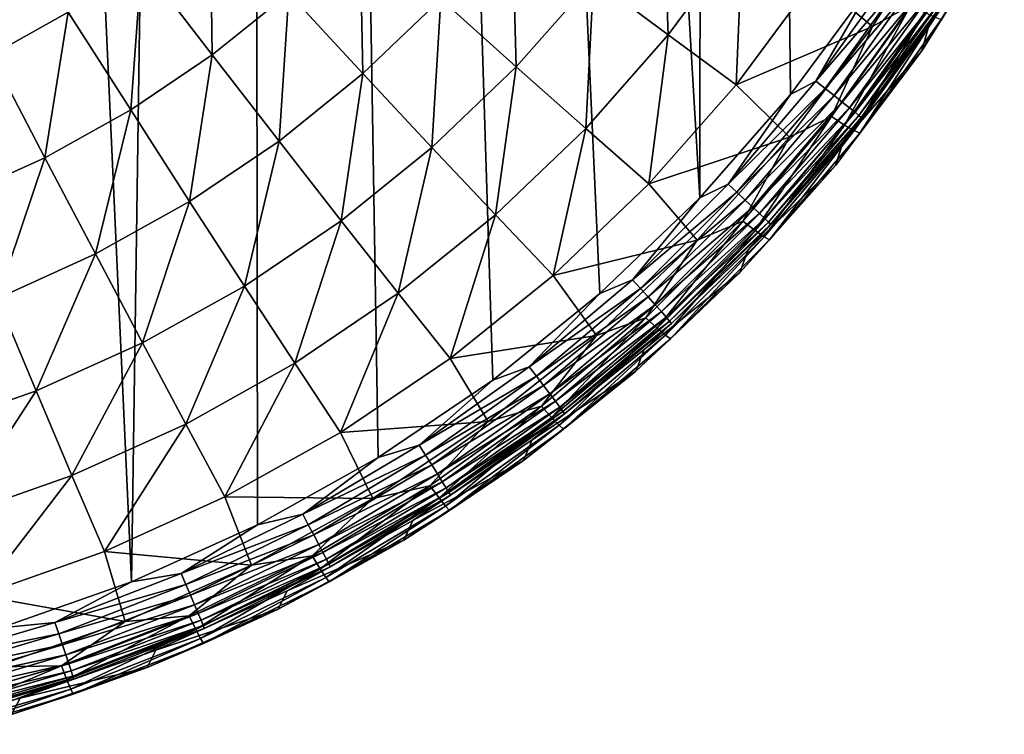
# Model space of a CAD drawing. Header units: metres. Extents: x -150 to 146, y -127 to 82.
# Tile 105 of 256: x 7 to 20, y -127 to -117. Entities that reach past the tile are written whole.
import ezdxf

# ---------------------------------------------------------------- set-up
doc = ezdxf.new("R2010")
doc.units = ezdxf.units.M
doc.layers.add('solid_ELLA_AP_WANNE_SW0001', color=7, linetype='CONTINUOUS')

msp = doc.modelspace()

# ---------------------------------------------------------------- linework, layer by layer
at = {"layer": 'solid_ELLA_AP_WANNE_SW0001'}
for points in [[(8.069506, -124.772972, 10.924814), (9.609135, -18.24229, 14.007813), (3.217331, -18.133785, 14.147997)], [(8.069506, -124.772972, 10.924814), (3.217331, -18.133785, 14.147997), (6.336342, -125.385605, 10.948417)], [(9.74049, -124.018448, 10.897388), (9.609135, -18.24229, 14.007813), (8.069506, -124.772972, 10.924814)], [(15.605437, -119.679863, 10.777008), (15.715783, -18.435972, 13.751907), (9.609135, -18.24229, 14.007813)], [(11.341341, -123.12355, 10.867428), (9.609135, -18.24229, 14.007813), (9.74049, -124.018448, 10.897388)], [(12.860622, -122.097183, 10.836285), (9.609135, -18.24229, 14.007813), (11.341341, -123.12355, 10.867428)], [(14.282817, -120.947792, 10.805685), (9.609135, -18.24229, 14.007813), (12.860622, -122.097183, 10.836285)], [(15.605437, -119.679863, 10.777008), (9.609135, -18.24229, 14.007813), (14.282817, -120.947792, 10.805685)], [(16.809879, -118.309662, 10.752136), (15.715783, -18.435972, 13.751907), (15.605437, -119.679863, 10.777008)], [(17.897688, -116.837234, 10.732403), (15.715783, -18.435972, 13.751907), (16.809879, -118.309662, 10.752136)], [(15.188728, -117.517738, -1.039637), (14.196566, -116.778336, -2.542972), (15.117546, -115.534157, -2.59461)], [(16.174074, -116.186615, -1.094883), (15.188728, -117.517738, -1.039637), (15.117546, -115.534157, -2.59461)], [(9.141063, -117.782944, -5.126744), (8.20069, -116.559708, -6.314394), (9.111481, -115.824928, -6.34489)], [(10.156293, -116.963905, -5.160737), (9.141063, -117.782944, -5.126744), (9.111481, -115.824928, -6.34489)], [(19.645912, -115.77269, 9.742428), (18.645536, -117.399246, 9.758267), (19.561592, -116.11515, 5.101028)], [(18.828711, -117.100655, 9.891666), (18.645536, -117.399246, 9.758267), (19.645912, -115.77269, 9.742428)], [(13.173298, -117.939987, -2.494759), (12.17274, -117.038574, -3.900979), (13.118287, -115.965149, -3.94553)], [(14.196566, -116.778336, -2.542972), (13.173298, -117.939987, -2.494759), (13.118287, -115.965149, -3.94553)], [(17.132458, -116.768913, 0.49683), (18.873499, -115.84848, 2.109488), (17.898733, -117.404823, 2.174082)], [(17.898733, -117.404823, 2.174082), (18.873499, -115.84848, 2.109488), (18.408243, -117.124283, 2.717265)], [(11.139489, -118.028008, -3.859914), (10.156293, -116.963905, -5.160737), (11.098348, -116.061798, -5.198178)], [(12.17274, -117.038574, -3.900979), (11.139489, -118.028008, -3.859914), (11.098348, -116.061798, -5.198178)], [(16.088724, -118.178917, 0.55535), (15.188728, -117.517738, -1.039637), (16.174074, -116.186615, -1.094883)], [(17.132458, -116.768913, 0.49683), (16.088724, -118.178917, 0.55535), (16.174074, -116.186615, -1.094883)], [(18.809172, -117.311295, 4.528017), (19.561592, -116.11515, 5.101028), (18.551329, -117.728249, 5.167978)], [(18.645536, -117.399246, 9.758267), (18.551329, -117.728249, 5.167978), (19.561592, -116.11515, 5.101028)], [(7.230813, -117.214661, -6.287211), (6.208838, -117.78508, -6.263537), (6.552696, -116.361565, -7.013486)], [(8.05997, -118.513008, -5.096444), (7.230813, -117.214661, -6.287211), (8.20069, -116.559708, -6.314394)], [(9.141063, -117.782944, -5.126744), (8.05997, -118.513008, -5.096444), (8.20069, -116.559708, -6.314394)], [(18.18944, -116.675209, 10.707774), (17.145956, -118.133018, 10.726498), (18.31992, -116.760864, 10.658983)], [(17.897688, -116.837234, 10.732403), (17.145956, -118.133018, 10.726498), (18.18944, -116.675209, 10.707774)], [(14.093947, -118.760582, -0.988054), (13.173298, -117.939987, -2.494759), (14.196566, -116.778336, -2.542972)], [(15.188728, -117.517738, -1.039637), (14.093947, -118.760582, -0.988054), (14.196566, -116.778336, -2.542972)], [(17.132458, -116.768913, 0.49683), (17.898733, -117.404823, 2.174082), (16.088724, -118.178917, 0.55535)], [(17.897688, -116.837234, 10.732403), (16.809879, -118.309662, 10.752136), (17.145956, -118.133018, 10.726498)], [(17.145956, -118.133018, 10.726498), (17.26895, -118.229408, 10.678278), (18.31992, -116.760864, 10.658983)], [(18.31992, -116.760864, 10.658983), (17.26895, -118.229408, 10.678278), (18.446201, -116.844063, 10.58222)], [(17.26895, -118.229408, 10.678278), (17.387983, -118.323128, 10.602069), (18.446201, -116.844063, 10.58222)], [(18.446201, -116.844063, 10.58222), (17.387983, -118.323128, 10.602069), (18.562099, -116.920761, 10.478436)], [(10.025977, -118.926338, -3.82263), (9.141063, -117.782944, -5.126744), (10.156293, -116.963905, -5.160737)], [(11.139489, -118.028008, -3.859914), (10.025977, -118.926338, -3.82263), (10.156293, -116.963905, -5.160737)], [(17.387983, -118.323128, 10.602069), (17.497232, -118.409645, 10.498796), (18.562099, -116.920761, 10.478436)], [(18.562099, -116.920761, 10.478436), (17.497232, -118.409645, 10.498796), (18.661814, -116.987122, 10.35115)], [(17.497232, -118.409645, 10.498796), (17.591225, -118.484642, 10.371952), (18.661814, -116.987122, 10.35115)], [(18.661814, -116.987122, 10.35115), (17.591225, -118.484642, 10.371952), (18.740835, -117.040154, 10.206116)], [(12.055117, -119.010757, -2.450318), (11.139489, -118.028008, -3.859914), (12.17274, -117.038574, -3.900979)], [(13.173298, -117.939987, -2.494759), (12.055117, -119.010757, -2.450318), (12.17274, -117.038574, -3.900979)], [(17.352213, -118.602074, 2.778598), (18.408243, -117.124283, 2.717265), (17.527321, -118.714081, 3.366515)], [(17.898733, -117.404823, 2.174082), (18.408243, -117.124283, 2.717265), (17.352213, -118.602074, 2.778598)], [(18.408243, -117.124283, 2.717265), (18.594007, -117.221382, 3.304563), (17.527321, -118.714081, 3.366515)], [(17.591225, -118.484642, 10.371952), (17.665712, -118.544731, 10.22727), (18.740835, -117.040154, 10.206116)], [(18.740835, -117.040154, 10.206116), (17.665712, -118.544731, 10.22727), (18.796598, -117.07811, 10.050475)], [(17.665712, -118.544731, 10.22727), (17.718275, -118.587921, 10.071882), (18.796598, -117.07811, 10.050475)], [(18.796598, -117.07811, 10.050475), (17.718275, -118.587921, 10.071882), (18.828711, -117.100655, 9.891666)], [(17.718275, -118.587921, 10.071882), (17.748545, -118.613823, 9.913223), (18.828711, -117.100655, 9.891666)], [(18.828711, -117.100655, 9.891666), (17.748545, -118.613823, 9.913223), (18.645536, -117.399246, 9.758267)], [(6.920805, -119.148834, -5.070055), (6.208838, -117.78508, -6.263537), (7.230813, -117.214661, -6.287211)], [(8.05997, -118.513008, -5.096444), (6.920805, -119.148834, -5.070055), (7.230813, -117.214661, -6.287211)], [(17.527321, -118.714081, 3.366515), (18.594007, -117.221382, 3.304563), (17.653751, -118.787415, 3.972727)], [(18.594007, -117.221382, 3.304563), (18.728134, -117.283943, 3.910328), (17.653751, -118.787415, 3.972727)], [(18.645536, -117.399246, 9.758267), (17.510744, -118.935051, 9.78086), (18.551329, -117.728249, 5.167978)], [(17.748545, -118.613823, 9.913223), (17.510744, -118.935051, 9.78086), (18.645536, -117.399246, 9.758267)], [(17.653751, -118.787415, 3.972727), (18.728134, -117.283943, 3.910328), (17.730141, -118.821274, 4.590686)], [(18.728134, -117.283943, 3.910328), (18.809172, -117.311295, 4.528017), (17.730141, -118.821274, 4.590686)], [(17.730141, -118.821274, 4.590686), (18.809172, -117.311295, 4.528017), (18.551329, -117.728249, 5.167978)], [(14.929072, -119.495399, 0.609989), (14.093947, -118.760582, -0.988054), (15.188728, -117.517738, -1.039637)], [(16.088724, -118.178917, 0.55535), (14.929072, -119.495399, 0.609989), (15.188728, -117.517738, -1.039637)], [(16.088724, -118.178917, 0.55535), (17.898733, -117.404823, 2.174082), (16.795704, -118.87326, 2.235027)], [(16.795704, -118.87326, 2.235027), (17.898733, -117.404823, 2.174082), (17.352213, -118.602074, 2.778598)], [(6.920805, -119.148834, -5.070055), (5.731776, -119.685852, -5.047767), (6.208838, -117.78508, -6.263537)], [(8.840228, -119.727074, -3.789397), (8.05997, -118.513008, -5.096444), (9.141063, -117.782944, -5.126744)], [(10.025977, -118.926338, -3.82263), (8.840228, -119.727074, -3.789397), (9.141063, -117.782944, -5.126744)], [(17.730141, -118.821274, 4.590686), (18.551329, -117.728249, 5.167978), (17.40815, -119.250206, 5.231144)], [(17.510744, -118.935051, 9.78086), (17.40815, -119.250206, 5.231144), (18.551329, -117.728249, 5.167978)], [(10.850079, -119.982925, -2.40997), (10.025977, -118.926338, -3.82263), (11.139489, -118.028008, -3.859914)], [(12.055117, -119.010757, -2.450318), (10.850079, -119.982925, -2.40997), (11.139489, -118.028008, -3.859914)], [(12.897619, -119.906189, -0.940508), (12.055117, -119.010757, -2.450318), (13.173298, -117.939987, -2.494759)], [(14.093947, -118.760582, -0.988054), (12.897619, -119.906189, -0.940508), (13.173298, -117.939987, -2.494759)], [(16.088724, -118.178917, 0.55535), (16.795704, -118.87326, 2.235027), (14.929072, -119.495399, 0.609989)], [(17.145956, -118.133018, 10.726498), (15.98524, -119.499641, 10.750531), (17.26895, -118.229408, 10.678278)], [(16.809879, -118.309662, 10.752136), (15.98524, -119.499641, 10.750531), (17.145956, -118.133018, 10.726498)], [(16.809879, -118.309662, 10.752136), (15.605437, -119.679863, 10.777008), (15.98524, -119.499641, 10.750531)], [(15.98524, -119.499641, 10.750531), (16.099905, -119.606087, 10.70294), (17.26895, -118.229408, 10.678278)], [(17.26895, -118.229408, 10.678278), (16.099905, -119.606087, 10.70294), (17.387983, -118.323128, 10.602069)], [(16.099905, -119.606087, 10.70294), (16.210878, -119.709679, 10.627342), (17.387983, -118.323128, 10.602069)], [(17.387983, -118.323128, 10.602069), (16.210878, -119.709679, 10.627342), (17.497232, -118.409645, 10.498796)], [(16.210878, -119.709679, 10.627342), (16.312729, -119.805405, 10.524632), (17.497232, -118.409645, 10.498796)], [(17.497232, -118.409645, 10.498796), (16.312729, -119.805405, 10.524632), (17.591225, -118.484642, 10.371952)], [(7.590785, -120.424454, -3.760453), (6.920805, -119.148834, -5.070055), (8.05997, -118.513008, -5.096444)], [(8.840228, -119.727074, -3.789397), (7.590785, -120.424454, -3.760453), (8.05997, -118.513008, -5.096444)], [(16.312729, -119.805405, 10.524632), (16.400356, -119.888489, 10.398275), (17.591225, -118.484642, 10.371952)], [(17.591225, -118.484642, 10.371952), (16.400356, -119.888489, 10.398275), (17.665712, -118.544731, 10.22727)], [(16.400356, -119.888489, 10.398275), (16.469799, -119.955193, 10.253983), (17.665712, -118.544731, 10.22727)], [(17.665712, -118.544731, 10.22727), (16.469799, -119.955193, 10.253983), (17.718275, -118.587921, 10.071882)], [(16.177649, -119.987686, 2.836106), (17.352213, -118.602074, 2.778598), (16.340904, -120.113678, 3.424603)], [(16.795704, -118.87326, 2.235027), (17.352213, -118.602074, 2.778598), (16.177649, -119.987686, 2.836106)], [(17.352213, -118.602074, 2.778598), (17.527321, -118.714081, 3.366515), (16.340904, -120.113678, 3.424603)], [(16.469799, -119.955193, 10.253983), (16.518803, -120.003296, 10.098874), (17.718275, -118.587921, 10.071882)], [(17.718275, -118.587921, 10.071882), (16.518803, -120.003296, 10.098874), (17.748545, -118.613823, 9.913223)], [(16.518803, -120.003296, 10.098874), (16.547024, -120.032341, 9.940381), (17.748545, -118.613823, 9.913223)], [(17.748545, -118.613823, 9.913223), (16.547024, -120.032341, 9.940381), (17.510744, -118.935051, 9.78086)], [(13.661856, -120.708878, 0.660353), (12.897619, -119.906189, -0.940508), (14.093947, -118.760582, -0.988054)], [(14.929072, -119.495399, 0.609989), (13.661856, -120.708878, 0.660353), (14.093947, -118.760582, -0.988054)], [(16.340904, -120.113678, 3.424603), (17.527321, -118.714081, 3.366515), (16.458776, -120.197105, 4.031234)], [(17.527321, -118.714081, 3.366515), (17.653751, -118.787415, 3.972727), (16.458776, -120.197105, 4.031234)], [(16.458776, -120.197105, 4.031234), (17.653751, -118.787415, 3.972727), (16.529995, -120.237061, 4.649446)], [(17.653751, -118.787415, 3.972727), (17.730141, -118.821274, 4.590686), (16.529995, -120.237061, 4.649446)], [(16.529995, -120.237061, 4.649446), (17.730141, -118.821274, 4.590686), (17.40815, -119.250206, 5.231144)], [(9.566865, -120.84948, -2.374005), (8.840228, -119.727074, -3.789397), (10.025977, -118.926338, -3.82263)], [(10.850079, -119.982925, -2.40997), (9.566865, -120.84948, -2.374005), (10.025977, -118.926338, -3.82263)], [(14.929072, -119.495399, 0.609989), (16.795704, -118.87326, 2.235027), (15.572325, -120.243233, 2.291886)], [(15.572325, -120.243233, 2.291886), (16.795704, -118.87326, 2.235027), (16.177649, -119.987686, 2.836106)], [(17.510744, -118.935051, 9.78086), (16.24958, -120.369141, 9.808134), (17.40815, -119.250206, 5.231144)], [(16.547024, -120.032341, 9.940381), (16.24958, -120.369141, 9.808134), (17.510744, -118.935051, 9.78086)], [(11.608364, -120.946289, -0.89734), (10.850079, -119.982925, -2.40997), (12.055117, -119.010757, -2.450318)], [(12.897619, -119.906189, -0.940508), (11.608364, -120.946289, -0.89734), (12.055117, -119.010757, -2.450318)], [(6.28665, -121.013451, -3.736008), (5.731776, -119.685852, -5.047767), (6.920805, -119.148834, -5.070055)], [(7.590785, -120.424454, -3.760453), (6.28665, -121.013451, -3.736008), (6.920805, -119.148834, -5.070055)], [(16.529995, -120.237061, 4.649446), (17.40815, -119.250206, 5.231144), (16.140244, -120.670113, 5.290075)], [(16.24958, -120.369141, 9.808134), (16.140244, -120.670113, 5.290075), (17.40815, -119.250206, 5.231144)], [(14.929072, -119.495399, 0.609989), (15.572325, -120.243233, 2.291886), (13.661856, -120.708878, 0.660353)], [(15.98524, -119.499641, 10.750531), (14.715268, -120.765755, 10.778395), (16.099905, -119.606087, 10.70294)], [(15.605437, -119.679863, 10.777008), (14.715268, -120.765755, 10.778395), (15.98524, -119.499641, 10.750531)], [(14.715268, -120.765755, 10.778395), (14.820819, -120.881516, 10.731466), (16.099905, -119.606087, 10.70294)], [(16.099905, -119.606087, 10.70294), (14.820819, -120.881516, 10.731466), (16.210878, -119.709679, 10.627342)], [(8.214722, -121.604179, -2.342682), (7.590785, -120.424454, -3.760453), (8.840228, -119.727074, -3.789397)], [(9.566865, -120.84948, -2.374005), (8.214722, -121.604179, -2.342682), (8.840228, -119.727074, -3.789397)], [(15.605437, -119.679863, 10.777008), (14.282817, -120.947792, 10.805685), (14.715268, -120.765755, 10.778395)], [(14.820819, -120.881516, 10.731466), (14.922974, -120.99424, 10.656512), (16.210878, -119.709679, 10.627342)], [(16.210878, -119.709679, 10.627342), (14.922974, -120.99424, 10.656512), (16.312729, -119.805405, 10.524632)], [(14.922974, -120.99424, 10.656512), (15.016729, -121.098488, 10.554396), (16.312729, -119.805405, 10.524632)], [(16.312729, -119.805405, 10.524632), (15.016729, -121.098488, 10.554396), (16.400356, -119.888489, 10.398275)], [(10.23547, -121.873413, -0.858861), (9.566865, -120.84948, -2.374005), (10.850079, -119.982925, -2.40997)], [(11.608364, -120.946289, -0.89734), (10.23547, -121.873413, -0.858861), (10.850079, -119.982925, -2.40997)], [(12.296206, -121.810616, 0.706079), (11.608364, -120.946289, -0.89734), (12.897619, -119.906189, -0.940508)], [(13.661856, -120.708878, 0.660353), (12.296206, -121.810616, 0.706079), (12.897619, -119.906189, -0.940508)], [(14.892574, -121.271652, 2.889395), (16.177649, -119.987686, 2.836106), (15.042861, -121.410606, 3.47843)], [(15.572325, -120.243233, 2.291886), (16.177649, -119.987686, 2.836106), (14.892574, -121.271652, 2.889395)], [(15.016729, -121.098488, 10.554396), (15.097394, -121.189072, 10.428554), (16.400356, -119.888489, 10.398275)], [(16.177649, -119.987686, 2.836106), (16.340904, -120.113678, 3.424603), (15.042861, -121.410606, 3.47843)], [(16.400356, -119.888489, 10.398275), (15.097394, -121.189072, 10.428554), (16.469799, -119.955193, 10.253983)], [(15.097394, -121.189072, 10.428554), (15.161319, -121.261902, 10.284674), (16.469799, -119.955193, 10.253983)], [(16.469799, -119.955193, 10.253983), (15.161319, -121.261902, 10.284674), (16.518803, -120.003296, 10.098874)], [(15.161319, -121.261902, 10.284674), (15.206428, -121.314552, 10.129861), (16.518803, -120.003296, 10.098874)], [(16.518803, -120.003296, 10.098874), (15.206428, -121.314552, 10.129861), (16.547024, -120.032341, 9.940381)], [(15.042861, -121.410606, 3.47843), (16.340904, -120.113678, 3.424603), (15.151371, -121.503387, 4.08545)], [(16.340904, -120.113678, 3.424603), (16.458776, -120.197105, 4.031234), (15.151371, -121.503387, 4.08545)], [(15.206428, -121.314552, 10.129861), (15.232405, -121.346504, 9.971543), (16.547024, -120.032341, 9.940381)], [(16.547024, -120.032341, 9.940381), (15.232405, -121.346504, 9.971543), (16.24958, -120.369141, 9.808134)], [(13.661856, -120.708878, 0.660353), (15.572325, -120.243233, 2.291886), (14.237362, -121.504936, 2.344251)], [(14.237362, -121.504936, 2.344251), (15.572325, -120.243233, 2.291886), (14.892574, -121.271652, 2.889395)], [(15.151371, -121.503387, 4.08545), (16.458776, -120.197105, 4.031234), (15.216932, -121.548996, 4.703897)], [(16.458776, -120.197105, 4.031234), (16.529995, -120.237061, 4.649446), (15.216932, -121.548996, 4.703897)], [(15.216932, -121.548996, 4.703897), (16.529995, -120.237061, 4.649446), (16.140244, -120.670113, 5.290075)], [(16.24958, -120.369141, 9.808134), (14.871101, -121.691086, 9.839271), (16.140244, -120.670113, 5.290075)], [(15.232405, -121.346504, 9.971543), (14.871101, -121.691086, 9.839271), (16.24958, -120.369141, 9.808134)], [(6.803391, -122.241592, -2.316227), (6.28665, -121.013451, -3.736008), (7.590785, -120.424454, -3.760453)], [(8.214722, -121.604179, -2.342682), (6.803391, -122.241592, -2.316227), (7.590785, -120.424454, -3.760453)], [(13.661856, -120.708878, 0.660353), (14.237362, -121.504936, 2.344251), (12.296206, -121.810616, 0.706079)], [(14.715268, -120.765755, 10.778395), (13.344763, -121.922722, 10.808562), (14.820819, -120.881516, 10.731466)], [(14.282817, -120.947792, 10.805685), (13.344763, -121.922722, 10.808562), (14.715268, -120.765755, 10.778395)], [(15.216932, -121.548996, 4.703897), (16.140244, -120.670113, 5.290075), (14.756695, -121.977806, 5.344349)], [(14.871101, -121.691086, 9.839271), (14.756695, -121.977806, 5.344349), (16.140244, -120.670113, 5.290075)], [(8.788828, -122.680855, -0.825349), (8.214722, -121.604179, -2.342682), (9.566865, -120.84948, -2.374005)], [(10.23547, -121.873413, -0.858861), (8.788828, -122.680855, -0.825349), (9.566865, -120.84948, -2.374005)], [(13.344763, -121.922722, 10.808562), (13.440481, -122.046989, 10.762307), (14.820819, -120.881516, 10.731466)], [(14.820819, -120.881516, 10.731466), (13.440481, -122.046989, 10.762307), (14.922974, -120.99424, 10.656512)], [(6.803391, -122.241592, -2.316227), (5.343042, -122.757126, -2.294831), (6.28665, -121.013451, -3.736008)], [(10.841961, -122.792664, 0.746837), (10.23547, -121.873413, -0.858861), (11.608364, -120.946289, -0.89734)], [(12.296206, -121.810616, 0.706079), (10.841961, -122.792664, 0.746837), (11.608364, -120.946289, -0.89734)], [(14.282817, -120.947792, 10.805685), (12.860622, -122.097183, 10.836285), (13.344763, -121.922722, 10.808562)], [(13.440481, -122.046989, 10.762307), (13.533119, -122.16806, 10.688007), (14.922974, -120.99424, 10.656512)], [(14.922974, -120.99424, 10.656512), (13.533119, -122.16806, 10.688007), (15.016729, -121.098488, 10.554396)], [(13.533119, -122.16806, 10.688007), (13.618141, -122.280098, 10.586494), (15.016729, -121.098488, 10.554396)], [(15.016729, -121.098488, 10.554396), (13.618141, -122.280098, 10.586494), (15.097394, -121.189072, 10.428554)], [(13.618141, -122.280098, 10.586494), (13.691291, -122.377533, 10.461176), (15.097394, -121.189072, 10.428554)], [(15.097394, -121.189072, 10.428554), (13.691291, -122.377533, 10.461176), (15.161319, -121.261902, 10.284674)], [(13.505769, -122.445206, 2.938102), (14.892574, -121.271652, 2.889395), (13.642061, -122.596001, 3.527628)], [(14.237362, -121.504936, 2.344251), (14.892574, -121.271652, 2.889395), (13.505769, -122.445206, 2.938102)], [(14.892574, -121.271652, 2.889395), (15.042861, -121.410606, 3.47843), (13.642061, -122.596001, 3.527628)], [(13.691291, -122.377533, 10.461176), (13.74926, -122.455956, 10.317715), (15.161319, -121.261902, 10.284674)], [(15.161319, -121.261902, 10.284674), (13.74926, -122.455956, 10.317715), (15.206428, -121.314552, 10.129861)], [(13.74926, -122.455956, 10.317715), (13.790167, -122.512756, 10.163203), (15.206428, -121.314552, 10.129861)], [(15.206428, -121.314552, 10.129861), (13.790167, -122.512756, 10.163203), (15.232405, -121.346504, 9.971543)], [(13.642061, -122.596001, 3.527628), (15.042861, -121.410606, 3.47843), (13.740467, -122.697334, 4.135003)], [(15.042861, -121.410606, 3.47843), (15.151371, -121.503387, 4.08545), (13.740467, -122.697334, 4.135003)], [(13.790167, -122.512756, 10.163203), (13.813724, -122.547363, 10.005066), (15.232405, -121.346504, 9.971543)], [(15.232405, -121.346504, 9.971543), (13.813724, -122.547363, 10.005066), (14.871101, -121.691086, 9.839271)], [(12.296206, -121.810616, 0.706079), (14.237362, -121.504936, 2.344251), (12.800401, -122.649307, 2.391747)], [(12.800401, -122.649307, 2.391747), (14.237362, -121.504936, 2.344251), (13.505769, -122.445206, 2.938102)], [(13.740467, -122.697334, 4.135003), (15.151371, -121.503387, 4.08545), (13.799922, -122.748108, 4.753664)], [(15.151371, -121.503387, 4.08545), (15.216932, -121.548996, 4.703897), (13.799922, -122.748108, 4.753664)], [(13.799922, -122.748108, 4.753664), (15.216932, -121.548996, 4.703897), (14.756695, -121.977806, 5.344349)], [(7.278863, -123.362816, -0.797045), (6.803391, -122.241592, -2.316227), (8.214722, -121.604179, -2.342682)], [(8.788828, -122.680855, -0.825349), (7.278863, -123.362816, -0.797045), (8.214722, -121.604179, -2.342682)], [(14.871101, -121.691086, 9.839271), (13.385283, -122.891327, 9.871659), (14.756695, -121.977806, 5.344349)], [(13.813724, -122.547363, 10.005066), (13.385283, -122.891327, 9.871659), (14.871101, -121.691086, 9.839271)], [(12.296206, -121.810616, 0.706079), (12.800401, -122.649307, 2.391747), (10.841961, -122.792664, 0.746837)], [(9.3096, -123.647957, 0.782335), (8.788828, -122.680855, -0.825349), (10.23547, -121.873413, -0.858861)], [(10.841961, -122.792664, 0.746837), (9.3096, -123.647957, 0.782335), (10.23547, -121.873413, -0.858861)], [(13.344763, -121.922722, 10.808562), (11.88313, -122.962692, 10.839515), (13.440481, -122.046989, 10.762307)], [(12.860622, -122.097183, 10.836285), (11.88313, -122.962692, 10.839515), (13.344763, -121.922722, 10.808562)], [(12.860622, -122.097183, 10.836285), (11.341341, -123.12355, 10.867428), (11.88313, -122.962692, 10.839515)], [(11.88313, -122.962692, 10.839515), (11.968363, -123.094604, 10.79392), (13.440481, -122.046989, 10.762307)], [(13.440481, -122.046989, 10.762307), (11.968363, -123.094604, 10.79392), (13.533119, -122.16806, 10.688007)], [(13.799922, -122.748108, 4.753664), (14.756695, -121.977806, 5.344349), (13.267417, -123.163902, 5.393577)], [(13.385283, -122.891327, 9.871659), (13.267417, -123.163902, 5.393577), (14.756695, -121.977806, 5.344349)], [(11.968363, -123.094604, 10.79392), (12.050853, -123.223175, 10.720262), (13.533119, -122.16806, 10.688007)], [(13.533119, -122.16806, 10.688007), (12.050853, -123.223175, 10.720262), (13.618141, -122.280098, 10.586494)], [(5.716454, -123.914375, -0.774154), (5.343042, -122.757126, -2.294831), (6.803391, -122.241592, -2.316227)], [(7.278863, -123.362816, -0.797045), (5.716454, -123.914375, -0.774154), (6.803391, -122.241592, -2.316227)], [(12.050853, -123.223175, 10.720262), (12.12656, -123.342209, 10.619342), (13.618141, -122.280098, 10.586494)], [(13.618141, -122.280098, 10.586494), (12.12656, -123.342209, 10.619342), (13.691291, -122.377533, 10.461176)], [(12.026706, -123.500328, 2.981893), (13.505769, -122.445206, 2.938102), (12.148072, -123.661774, 3.571862)], [(12.800401, -122.649307, 2.391747), (13.505769, -122.445206, 2.938102), (12.026706, -123.500328, 2.981893)], [(12.12656, -123.342209, 10.619342), (12.191697, -123.445793, 10.494536), (13.691291, -122.377533, 10.461176)], [(13.505769, -122.445206, 2.938102), (13.642061, -122.596001, 3.527628), (12.148072, -123.661774, 3.571862)], [(13.691291, -122.377533, 10.461176), (12.191697, -123.445793, 10.494536), (13.74926, -122.455956, 10.317715)], [(12.191697, -123.445793, 10.494536), (12.243315, -123.529243, 10.351487), (13.74926, -122.455956, 10.317715)], [(13.74926, -122.455956, 10.317715), (12.243315, -123.529243, 10.351487), (13.790167, -122.512756, 10.163203)], [(12.148072, -123.661774, 3.571862), (13.642061, -122.596001, 3.527628), (12.235701, -123.77079, 4.179555)], [(13.642061, -122.596001, 3.527628), (13.740467, -122.697334, 4.135003), (12.235701, -123.77079, 4.179555)], [(12.243315, -123.529243, 10.351487), (12.27974, -123.589783, 10.19727), (13.790167, -122.512756, 10.163203)], [(13.790167, -122.512756, 10.163203), (12.27974, -123.589783, 10.19727), (13.813724, -122.547363, 10.005066)], [(12.27974, -123.589783, 10.19727), (12.300716, -123.626778, 10.03931), (13.813724, -122.547363, 10.005066)], [(13.813724, -122.547363, 10.005066), (12.300716, -123.626778, 10.03931), (13.385283, -122.891327, 9.871659)], [(7.710164, -124.370323, 0.812316), (7.278863, -123.362816, -0.797045), (8.788828, -122.680855, -0.825349)], [(9.3096, -123.647957, 0.782335), (7.710164, -124.370323, 0.812316), (8.788828, -122.680855, -0.825349)], [(10.841961, -122.792664, 0.746837), (12.800401, -122.649307, 2.391747), (11.271755, -123.668137, 2.434032)], [(11.271755, -123.668137, 2.434032), (12.800401, -122.649307, 2.391747), (12.026706, -123.500328, 2.981893)], [(12.235701, -123.77079, 4.179555), (13.740467, -122.697334, 4.135003), (12.288646, -123.82621, 4.798409)], [(13.740467, -122.697334, 4.135003), (13.799922, -122.748108, 4.753664), (12.288646, -123.82621, 4.798409)], [(12.288646, -123.82621, 4.798409), (13.799922, -122.748108, 4.753664), (13.267417, -123.163902, 5.393577)], [(10.841961, -122.792664, 0.746837), (11.271755, -123.668137, 2.434032), (9.3096, -123.647957, 0.782335)], [(11.88313, -122.962692, 10.839515), (10.340386, -123.878632, 10.869781), (11.968363, -123.094604, 10.79392)], [(11.341341, -123.12355, 10.867428), (10.340386, -123.878632, 10.869781), (11.88313, -122.962692, 10.839515)], [(13.385283, -122.891327, 9.871659), (11.802794, -123.961189, 9.90479), (13.267417, -123.163902, 5.393577)], [(12.300716, -123.626778, 10.03931), (11.802794, -123.961189, 9.90479), (13.385283, -122.891327, 9.871659)], [(11.341341, -123.12355, 10.867428), (9.74049, -124.018448, 10.897388), (10.340386, -123.878632, 10.869781)], [(10.340386, -123.878632, 10.869781), (10.414552, -124.017265, 10.824811), (11.968363, -123.094604, 10.79392)], [(11.968363, -123.094604, 10.79392), (10.414552, -124.017265, 10.824811), (12.050853, -123.223175, 10.720262)], [(10.414552, -124.017265, 10.824811), (10.486331, -124.152443, 10.75176), (12.050853, -123.223175, 10.720262)], [(12.050853, -123.223175, 10.720262), (10.486331, -124.152443, 10.75176), (12.12656, -123.342209, 10.619342)], [(12.288646, -123.82621, 4.798409), (13.267417, -123.163902, 5.393577), (11.683081, -124.219917, 5.437405)], [(11.802794, -123.961189, 9.90479), (11.683081, -124.219917, 5.437405), (13.267417, -123.163902, 5.393577)], [(6.055175, -124.954559, 0.836564), (5.716454, -123.914375, -0.774154), (7.278863, -123.362816, -0.797045)], [(7.710164, -124.370323, 0.812316), (6.055175, -124.954559, 0.836564), (7.278863, -123.362816, -0.797045)], [(10.486331, -124.152443, 10.75176), (10.552209, -124.277641, 10.651402), (12.12656, -123.342209, 10.619342)], [(12.12656, -123.342209, 10.619342), (10.552209, -124.277641, 10.651402), (12.191697, -123.445793, 10.494536)], [(10.465487, -124.429817, 3.02047), (12.026706, -123.500328, 2.981893), (10.571099, -124.600632, 3.610828)], [(11.271755, -123.668137, 2.434032), (12.026706, -123.500328, 2.981893), (10.465487, -124.429817, 3.02047)], [(10.552209, -124.277641, 10.651402), (10.608888, -124.386642, 10.527082), (12.191697, -123.445793, 10.494536)], [(12.026706, -123.500328, 2.981893), (12.148072, -123.661774, 3.571862), (10.571099, -124.600632, 3.610828)], [(12.191697, -123.445793, 10.494536), (10.608888, -124.386642, 10.527082), (12.243315, -123.529243, 10.351487)], [(10.608888, -124.386642, 10.527082), (10.653804, -124.474518, 10.384422), (12.243315, -123.529243, 10.351487)], [(12.243315, -123.529243, 10.351487), (10.653804, -124.474518, 10.384422), (12.27974, -123.589783, 10.19727)], [(9.3096, -123.647957, 0.782335), (9.662376, -124.554138, 2.470804), (7.710164, -124.370323, 0.812316)], [(9.3096, -123.647957, 0.782335), (11.271755, -123.668137, 2.434032), (9.662376, -124.554138, 2.470804)], [(9.662376, -124.554138, 2.470804), (11.271755, -123.668137, 2.434032), (10.465487, -124.429817, 3.02047)], [(10.571099, -124.600632, 3.610828), (12.148072, -123.661774, 3.571862), (10.647352, -124.716431, 4.218802)], [(12.148072, -123.661774, 3.571862), (12.235701, -123.77079, 4.179555), (10.647352, -124.716431, 4.218802)], [(10.653804, -124.474518, 10.384422), (10.685499, -124.538338, 10.230486), (12.27974, -123.589783, 10.19727)], [(12.27974, -123.589783, 10.19727), (10.685499, -124.538338, 10.230486), (12.300716, -123.626778, 10.03931)], [(10.685499, -124.538338, 10.230486), (10.703752, -124.577431, 10.072695), (12.300716, -123.626778, 10.03931)], [(12.300716, -123.626778, 10.03931), (10.703752, -124.577431, 10.072695), (11.802794, -123.961189, 9.90479)], [(10.647352, -124.716431, 4.218802), (12.235701, -123.77079, 4.179555), (10.693424, -124.77594, 4.837826)], [(12.235701, -123.77079, 4.179555), (12.288646, -123.82621, 4.798409), (10.693424, -124.77594, 4.837826)], [(10.340386, -123.878632, 10.869781), (8.727091, -124.664345, 10.897989), (10.414552, -124.017265, 10.824811)], [(9.74049, -124.018448, 10.897388), (8.727091, -124.664345, 10.897989), (10.340386, -123.878632, 10.869781)], [(10.693424, -124.77594, 4.837826), (12.288646, -123.82621, 4.798409), (11.683081, -124.219917, 5.437405)], [(9.74049, -124.018448, 10.897388), (8.069506, -124.772972, 10.924814), (8.727091, -124.664345, 10.897989)], [(8.727091, -124.664345, 10.897989), (8.789684, -124.808754, 10.853586), (10.414552, -124.017265, 10.824811)], [(10.414552, -124.017265, 10.824811), (8.789684, -124.808754, 10.853586), (10.486331, -124.152443, 10.75176)], [(11.802794, -123.961189, 9.90479), (10.135079, -124.892975, 9.935929), (11.683081, -124.219917, 5.437405)], [(10.703752, -124.577431, 10.072695), (10.135079, -124.892975, 9.935929), (11.802794, -123.961189, 9.90479)], [(8.789684, -124.808754, 10.853586), (8.850264, -124.949593, 10.781089), (10.486331, -124.152443, 10.75176)], [(10.486331, -124.152443, 10.75176), (8.850264, -124.949593, 10.781089), (10.552209, -124.277641, 10.651402)], [(8.850264, -124.949593, 10.781089), (8.905863, -125.08007, 10.681239), (10.552209, -124.277641, 10.651402)], [(10.552209, -124.277641, 10.651402), (8.905863, -125.08007, 10.681239), (10.608888, -124.386642, 10.527082)], [(10.693424, -124.77594, 4.837826), (11.683081, -124.219917, 5.437405), (10.015036, -125.138268, 5.47552)], [(10.135079, -124.892975, 9.935929), (10.015036, -125.138268, 5.47552), (11.683081, -124.219917, 5.437405)], [(7.710164, -124.370323, 0.812316), (7.983825, -125.300957, 2.5018), (6.055175, -124.954559, 0.836564)], [(7.710164, -124.370323, 0.812316), (9.662376, -124.554138, 2.470804), (7.983825, -125.300957, 2.5018)], [(8.83278, -125.22731, 3.053569), (10.465487, -124.429817, 3.02047), (8.921915, -125.406181, 3.644261)], [(9.662376, -124.554138, 2.470804), (10.465487, -124.429817, 3.02047), (8.83278, -125.22731, 3.053569)], [(8.905863, -125.08007, 10.681239), (8.953698, -125.19371, 10.557363), (10.608888, -124.386642, 10.527082)], [(10.465487, -124.429817, 3.02047), (10.571099, -124.600632, 3.610828), (8.921915, -125.406181, 3.644261)], [(10.608888, -124.386642, 10.527082), (8.953698, -125.19371, 10.557363), (10.653804, -124.474518, 10.384422)], [(7.983825, -125.300957, 2.5018), (9.662376, -124.554138, 2.470804), (8.83278, -125.22731, 3.053569)], [(8.953698, -125.19371, 10.557363), (8.991606, -125.285385, 10.415057), (10.653804, -124.474518, 10.384422)], [(10.653804, -124.474518, 10.384422), (8.991606, -125.285385, 10.415057), (10.685499, -124.538338, 10.230486)], [(8.991606, -125.285385, 10.415057), (9.018356, -125.35202, 10.261376), (10.685499, -124.538338, 10.230486)], [(10.685499, -124.538338, 10.230486), (9.018356, -125.35202, 10.261376), (10.703752, -124.577431, 10.072695)], [(9.018356, -125.35202, 10.261376), (9.033761, -125.392921, 10.103738), (10.703752, -124.577431, 10.072695)], [(10.703752, -124.577431, 10.072695), (9.033761, -125.392921, 10.103738), (10.135079, -124.892975, 9.935929)], [(8.727091, -124.664345, 10.897989), (7.054276, -125.314537, 10.922897), (8.789684, -124.808754, 10.853586)], [(8.069506, -124.772972, 10.924814), (7.054276, -125.314537, 10.922897), (8.727091, -124.664345, 10.897989)], [(8.921915, -125.406181, 3.644261), (10.571099, -124.600632, 3.610828), (8.986272, -125.527779, 4.252476)], [(10.571099, -124.600632, 3.610828), (10.647352, -124.716431, 4.218802), (8.986272, -125.527779, 4.252476)], [(8.069506, -124.772972, 10.924814), (6.336342, -125.385605, 10.948417), (7.054276, -125.314537, 10.922897)], [(7.054276, -125.314537, 10.922897), (7.104871, -125.463722, 10.878987), (8.789684, -124.808754, 10.853586)], [(8.789684, -124.808754, 10.853586), (7.104871, -125.463722, 10.878987), (8.850264, -124.949593, 10.781089)], [(8.986272, -125.527779, 4.252476), (10.647352, -124.716431, 4.218802), (9.025156, -125.590805, 4.871646)], [(10.647352, -124.716431, 4.218802), (10.693424, -124.77594, 4.837826), (9.025156, -125.590805, 4.871646)], [(9.025156, -125.590805, 4.871646), (10.693424, -124.77594, 4.837826), (10.015036, -125.138268, 5.47552)], [(6.055175, -124.954559, 0.836564), (7.983825, -125.300957, 2.5018), (6.248071, -125.903282, 2.526798)], [(7.104871, -125.463722, 10.878987), (7.153839, -125.609245, 10.806969), (8.850264, -124.949593, 10.781089)], [(8.850264, -124.949593, 10.781089), (7.153839, -125.609245, 10.806969), (8.905863, -125.08007, 10.681239)], [(10.135079, -124.892975, 9.935929), (8.394141, -125.679939, 9.964832), (10.015036, -125.138268, 5.47552)], [(9.033761, -125.392921, 10.103738), (8.394141, -125.679939, 9.964832), (10.135079, -124.892975, 9.935929)], [(7.153839, -125.609245, 10.806969), (7.19878, -125.744087, 10.707561), (8.905863, -125.08007, 10.681239)], [(8.905863, -125.08007, 10.681239), (7.19878, -125.744087, 10.707561), (8.953698, -125.19371, 10.557363)], [(7.139735, -125.887367, 3.080964), (8.83278, -125.22731, 3.053569), (7.211785, -126.072899, 3.671932)], [(7.983825, -125.300957, 2.5018), (8.83278, -125.22731, 3.053569), (7.139735, -125.887367, 3.080964)], [(7.19878, -125.744087, 10.707561), (7.237446, -125.86158, 10.584068), (8.953698, -125.19371, 10.557363)], [(8.83278, -125.22731, 3.053569), (8.921915, -125.406181, 3.644261), (7.211785, -126.072899, 3.671932)], [(8.953698, -125.19371, 10.557363), (7.237446, -125.86158, 10.584068), (8.991606, -125.285385, 10.415057)], [(9.025156, -125.590805, 4.871646), (10.015036, -125.138268, 5.47552), (8.275236, -125.912392, 5.507648)], [(8.394141, -125.679939, 9.964832), (8.275236, -125.912392, 5.507648), (10.015036, -125.138268, 5.47552)], [(7.054276, -125.314537, 10.922897), (5.333357, -125.824844, 10.94344), (7.104871, -125.463722, 10.878987)], [(6.336342, -125.385605, 10.948417), (5.333357, -125.824844, 10.94344), (7.054276, -125.314537, 10.922897)], [(6.248071, -125.903282, 2.526798), (7.983825, -125.300957, 2.5018), (7.139735, -125.887367, 3.080964)], [(7.237446, -125.86158, 10.584068), (7.268087, -125.95639, 10.442071), (8.991606, -125.285385, 10.415057)], [(8.991606, -125.285385, 10.415057), (7.268087, -125.95639, 10.442071), (9.018356, -125.35202, 10.261376)], [(7.268087, -125.95639, 10.442071), (7.28971, -126.02536, 10.28861), (9.018356, -125.35202, 10.261376)], [(9.018356, -125.35202, 10.261376), (7.28971, -126.02536, 10.28861), (9.033761, -125.392921, 10.103738)], [(5.333357, -125.824844, 10.94344), (5.37161, -125.977768, 10.899931), (7.104871, -125.463722, 10.878987)], [(7.104871, -125.463722, 10.878987), (5.37161, -125.977768, 10.899931), (7.153839, -125.609245, 10.806969)], [(7.211785, -126.072899, 3.671932), (8.921915, -125.406181, 3.644261), (7.263806, -126.19931, 4.280347)], [(8.921915, -125.406181, 3.644261), (8.986272, -125.527779, 4.252476), (7.263806, -126.19931, 4.280347)], [(7.28971, -126.02536, 10.28861), (7.302161, -126.067749, 10.131105), (9.033761, -125.392921, 10.103738)], [(9.033761, -125.392921, 10.103738), (7.302161, -126.067749, 10.131105), (8.394141, -125.679939, 9.964832)], [(5.37161, -125.977768, 10.899931), (5.408631, -126.126968, 10.828301), (7.153839, -125.609245, 10.806969)], [(7.153839, -125.609245, 10.806969), (5.408631, -126.126968, 10.828301), (7.19878, -125.744087, 10.707561)], [(7.263806, -126.19931, 4.280347), (8.986272, -125.527779, 4.252476), (7.295237, -126.265244, 4.899637)], [(8.986272, -125.527779, 4.252476), (9.025156, -125.590805, 4.871646), (7.295237, -126.265244, 4.899637)], [(7.295237, -126.265244, 4.899637), (9.025156, -125.590805, 4.871646), (8.275236, -125.912392, 5.507648)], [(5.408631, -126.126968, 10.828301), (5.442609, -126.265244, 10.729255), (7.19878, -125.744087, 10.707561)], [(7.19878, -125.744087, 10.707561), (5.442609, -126.265244, 10.729255), (7.237446, -125.86158, 10.584068)], [(8.394141, -125.679939, 9.964832), (6.592549, -126.316452, 9.989111), (8.275236, -125.912392, 5.507648)], [(7.302161, -126.067749, 10.131105), (6.592549, -126.316452, 9.989111), (8.394141, -125.679939, 9.964832)], [(5.397919, -126.405487, 3.102468), (7.139735, -125.887367, 3.080964), (5.452391, -126.596245, 3.693652)], [(6.248071, -125.903282, 2.526798), (7.139735, -125.887367, 3.080964), (5.397919, -126.405487, 3.102468)], [(5.442609, -126.265244, 10.729255), (5.471842, -126.38575, 10.606074), (7.237446, -125.86158, 10.584068)], [(7.139735, -125.887367, 3.080964), (7.211785, -126.072899, 3.671932), (5.452391, -126.596245, 3.693652)], [(7.237446, -125.86158, 10.584068), (5.471842, -126.38575, 10.606074), (7.268087, -125.95639, 10.442071)], [(5.471842, -126.38575, 10.606074), (5.495008, -126.483025, 10.464327), (7.268087, -125.95639, 10.442071)], [(7.268087, -125.95639, 10.442071), (5.495008, -126.483025, 10.464327), (7.28971, -126.02536, 10.28861)], [(7.295237, -126.265244, 4.899637), (8.275236, -125.912392, 5.507648), (6.476144, -126.536728, 5.533561)], [(6.592549, -126.316452, 9.989111), (6.476144, -126.536728, 5.533561), (8.275236, -125.912392, 5.507648)], [(5.452391, -126.596245, 3.693652), (7.211785, -126.072899, 3.671932), (5.491722, -126.726433, 4.302224)], [(7.211785, -126.072899, 3.671932), (7.263806, -126.19931, 4.280347), (5.491722, -126.726433, 4.302224)], [(5.495008, -126.483025, 10.464327), (5.511356, -126.553818, 10.311047), (7.28971, -126.02536, 10.28861)], [(7.28971, -126.02536, 10.28861), (5.511356, -126.553818, 10.311047), (7.302161, -126.067749, 10.131105)], [(5.511356, -126.553818, 10.311047), (5.52077, -126.597382, 10.15365), (7.302161, -126.067749, 10.131105)], [(7.302161, -126.067749, 10.131105), (5.52077, -126.597382, 10.15365), (6.592549, -126.316452, 9.989111)], [(5.491722, -126.726433, 4.302224), (7.263806, -126.19931, 4.280347), (5.515484, -126.79464, 4.921609)], [(7.263806, -126.19931, 4.280347), (7.295237, -126.265244, 4.899637), (5.515484, -126.79464, 4.921609)], [(5.515484, -126.79464, 4.921609), (7.295237, -126.265244, 4.899637), (6.476144, -126.536728, 5.533561)], [(6.592549, -126.316452, 9.989111), (4.743283, -126.797882, 10.008689), (6.476144, -126.536728, 5.533561)], [(5.52077, -126.597382, 10.15365), (4.743283, -126.797882, 10.008689), (6.592549, -126.316452, 9.989111)]]:
    msp.add_3dface(points, dxfattribs=at)

doc.saveas('drawing.dxf')
